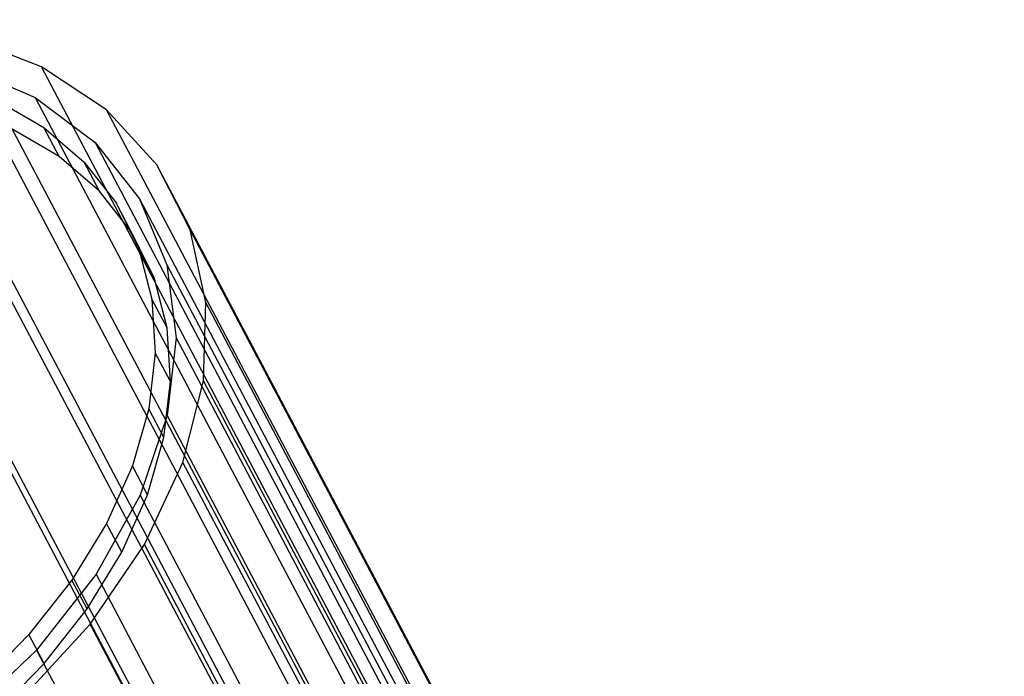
# Model space of a CAD drawing. Extents: x -263 to 235, y 0 to 1231.
# Tile 19 of 78: x 190 to 235, y 117 to 147. Entities that reach past the tile are written whole.
import ezdxf

# ---------------------------------------------------------------- set-up
doc = ezdxf.new("R2010")
doc.units = 0
doc.header["$LTSCALE"] = 25.4
doc.layers.get('0').update_dxf_attribs({"color": 13, "linetype": 'CONTINUOUS'})

# ---------------------------------------------------------------- blocks, each defined once
blk = doc.blocks.new('MONO-II-7705_STL_1')
at = {"color": 0}
for p, q in [((492.8, 109.058, 1616.325), (456.552, 177.776, 1686.956)), ((492.8, 109.058, 1616.325), (456.552, 177.776, 1686.956)), ((497.164, 109.002, 1618.618), (460.916, 177.721, 1689.249)), ((497.164, 109.002, 1618.618), (460.916, 177.721, 1689.249)), ((456.827, 176.677, 1688.167), (493.076, 107.959, 1617.535)), ((456.827, 176.677, 1688.167), (493.076, 107.959, 1617.535)), ((468.481, 175.64, 1695.156), (464.935, 177.001, 1692.012)), ((501.184, 108.282, 1621.381), (464.935, 177.001, 1692.012)), ((468.481, 175.64, 1695.156), (464.935, 177.001, 1692.012)), ((501.184, 108.282, 1621.381), (464.935, 177.001, 1692.012)), ((461.029, 176.518, 1690.478), (497.277, 107.8, 1619.846)), ((461.029, 176.518, 1690.478), (497.277, 107.8, 1619.846)), ((464.862, 175.696, 1693.244), (468.195, 174.239, 1696.373)), ((464.862, 175.696, 1693.244), (468.195, 174.239, 1696.373)), ((464.862, 175.696, 1693.244), (501.11, 106.977, 1622.613)), ((464.862, 175.696, 1693.244), (501.11, 106.977, 1622.613)), ((471.438, 173.681, 1698.58), (468.481, 175.64, 1695.156)), ((504.729, 106.921, 1624.525), (468.481, 175.64, 1695.156)), ((471.438, 173.681, 1698.58), (468.481, 175.64, 1695.156)), ((504.729, 106.921, 1624.525), (468.481, 175.64, 1695.156)), ((466.409, 174.15, 1695.543), (468.593, 172.878, 1697.901)), ((466.409, 174.15, 1695.543), (468.593, 172.878, 1697.901)), ((468.195, 174.239, 1696.373), (470.914, 172.195, 1699.756)), ((468.195, 174.239, 1696.373), (470.914, 172.195, 1699.756)), ((468.195, 174.239, 1696.373), (504.443, 105.52, 1625.741)), ((468.195, 174.239, 1696.373), (504.443, 105.52, 1625.741)), ((473.712, 171.187, 1702.174), (471.438, 173.681, 1698.58)), ((507.686, 104.962, 1627.949), (471.438, 173.681, 1698.58)), ((473.712, 171.187, 1702.174), (471.438, 173.681, 1698.58)), ((507.686, 104.962, 1627.949), (471.438, 173.681, 1698.58)), ((469.283, 171.569, 1696.556), (467.1, 172.841, 1694.197)), ((469.283, 171.569, 1696.556), (467.1, 172.841, 1694.197)), ((469.283, 171.569, 1696.556), (468.593, 172.878, 1697.901)), ((468.593, 172.878, 1697.901), (470.425, 171.303, 1700.374)), ((469.283, 171.569, 1696.556), (468.593, 172.878, 1697.901)), ((468.593, 172.878, 1697.901), (470.425, 171.303, 1700.374)), ((470.914, 172.195, 1699.756), (472.928, 169.636, 1703.28)), ((470.914, 172.195, 1699.756), (472.928, 169.636, 1703.28)), ((470.914, 172.195, 1699.756), (507.163, 103.477, 1629.125)), ((470.914, 172.195, 1699.756), (507.163, 103.477, 1629.125)), ((471.115, 169.994, 1699.028), (469.283, 171.569, 1696.556)), ((471.115, 169.994, 1699.028), (469.283, 171.569, 1696.556)), ((471.115, 169.994, 1699.028), (470.425, 171.303, 1700.374)), ((470.425, 171.303, 1700.374), (471.87, 169.455, 1702.913)), ((471.115, 169.994, 1699.028), (470.425, 171.303, 1700.374)), ((470.425, 171.303, 1700.374), (471.87, 169.455, 1702.913)), ((475.231, 168.238, 1705.822), (473.712, 171.187, 1702.174)), ((509.961, 102.468, 1631.542), (473.712, 171.187, 1702.174)), ((475.231, 168.238, 1705.822), (473.712, 171.187, 1702.174)), ((509.961, 102.468, 1631.542), (473.712, 171.187, 1702.174)), ((472.56, 168.146, 1701.568), (471.115, 169.994, 1699.028)), ((472.56, 168.146, 1701.568), (471.115, 169.994, 1699.028)), ((472.56, 168.146, 1701.568), (471.87, 169.455, 1702.913)), ((471.87, 169.455, 1702.913), (472.9, 167.37, 1705.47)), ((472.56, 168.146, 1701.568), (471.87, 169.455, 1702.913)), ((471.87, 169.455, 1702.913), (472.9, 167.37, 1705.47)), ((472.928, 169.636, 1703.28), (474.168, 166.648, 1706.823)), ((472.928, 169.636, 1703.28), (474.168, 166.648, 1706.823)), ((472.928, 169.636, 1703.28), (509.177, 100.918, 1632.649)), ((472.928, 169.636, 1703.28), (509.177, 100.918, 1632.649)), ((473.591, 166.061, 1704.125), (472.56, 168.146, 1701.568)), ((473.591, 166.061, 1704.125), (472.56, 168.146, 1701.568)), ((475.945, 164.93, 1709.407), (475.231, 168.238, 1705.822)), ((511.479, 99.52, 1635.19), (475.231, 168.238, 1705.822)), ((475.945, 164.93, 1709.407), (475.231, 168.238, 1705.822)), ((511.479, 99.52, 1635.19), (475.231, 168.238, 1705.822)), ((473.591, 166.061, 1704.125), (472.9, 167.37, 1705.47)), ((472.9, 167.37, 1705.47), (473.496, 165.087, 1707.997)), ((473.591, 166.061, 1704.125), (472.9, 167.37, 1705.47)), ((472.9, 167.37, 1705.47), (473.496, 165.087, 1707.997)), ((474.168, 166.648, 1706.823), (474.591, 163.333, 1710.266)), ((474.168, 166.648, 1706.823), (474.591, 163.333, 1710.266)), ((474.168, 166.648, 1706.823), (510.416, 97.93, 1636.192)), ((474.168, 166.648, 1706.823), (510.416, 97.93, 1636.192)), ((474.187, 163.778, 1706.652), (473.591, 166.061, 1704.125)), ((474.187, 163.778, 1706.652), (473.591, 166.061, 1704.125)), ((474.187, 163.778, 1706.652), (473.496, 165.087, 1707.997)), ((473.496, 165.087, 1707.997), (473.647, 162.651, 1710.445)), ((474.187, 163.778, 1706.652), (473.496, 165.087, 1707.997)), ((473.496, 165.087, 1707.997), (473.647, 162.651, 1710.445)), ((475.83, 161.368, 1712.813), (475.945, 164.93, 1709.407)), ((475.83, 161.368, 1712.813), (475.945, 164.93, 1709.407)), ((512.193, 96.211, 1638.775), (475.945, 164.93, 1709.407)), ((512.193, 96.211, 1638.775), (475.945, 164.93, 1709.407)), ((474.337, 161.342, 1709.1), (474.187, 163.778, 1706.652)), ((474.337, 161.342, 1709.1), (474.187, 163.778, 1706.652)), ((474.591, 163.333, 1710.266), (474.184, 159.804, 1713.49)), ((474.591, 163.333, 1710.266), (474.184, 159.804, 1713.49)), ((474.591, 163.333, 1710.266), (510.84, 94.614, 1639.634)), ((474.591, 163.333, 1710.266), (510.84, 94.614, 1639.634)), ((473.647, 162.651, 1710.445), (473.349, 160.107, 1712.767)), ((473.647, 162.651, 1710.445), (473.349, 160.107, 1712.767)), ((474.337, 161.342, 1709.1), (473.647, 162.651, 1710.445)), ((474.337, 161.342, 1709.1), (473.647, 162.651, 1710.445)), ((474.892, 157.667, 1715.933), (475.83, 161.368, 1712.813)), ((474.892, 157.667, 1715.933), (475.83, 161.368, 1712.813)), ((512.079, 92.649, 1642.182), (475.83, 161.368, 1712.813)), ((512.079, 92.649, 1642.182), (475.83, 161.368, 1712.813)), ((474.039, 158.798, 1711.421), (474.337, 161.342, 1709.1)), ((474.039, 158.798, 1711.421), (474.337, 161.342, 1709.1)), ((473.349, 160.107, 1712.767), (472.608, 157.505, 1714.918)), ((473.349, 160.107, 1712.767), (472.608, 157.505, 1714.918)), ((474.039, 158.798, 1711.421), (473.349, 160.107, 1712.767)), ((474.039, 158.798, 1711.421), (473.349, 160.107, 1712.767)), ((474.184, 159.804, 1713.49), (472.959, 156.18, 1716.387)), ((474.184, 159.804, 1713.49), (472.959, 156.18, 1716.387)), ((474.184, 159.804, 1713.49), (510.432, 91.085, 1642.859)), ((474.184, 159.804, 1713.49), (510.432, 91.085, 1642.859)), ((473.298, 156.196, 1713.573), (474.039, 158.798, 1711.421)), ((473.298, 156.196, 1713.573), (474.039, 158.798, 1711.421)), ((472.608, 157.505, 1714.918), (471.439, 154.894, 1716.859)), ((472.608, 157.505, 1714.918), (471.439, 154.894, 1716.859)), ((473.298, 156.196, 1713.573), (472.608, 157.505, 1714.918)), ((473.298, 156.196, 1713.573), (472.608, 157.505, 1714.918)), ((473.16, 153.946, 1718.664), (474.892, 157.667, 1715.933)), ((473.16, 153.946, 1718.664), (474.892, 157.667, 1715.933)), ((511.14, 88.949, 1645.301), (474.892, 157.667, 1715.933)), ((511.14, 88.949, 1645.301), (474.892, 157.667, 1715.933)), ((472.959, 156.18, 1716.387), (470.958, 152.586, 1718.857)), ((472.959, 156.18, 1716.387), (470.958, 152.586, 1718.857)), ((472.129, 153.585, 1715.513), (473.298, 156.196, 1713.573)), ((472.129, 153.585, 1715.513), (473.298, 156.196, 1713.573)), ((472.959, 156.18, 1716.387), (509.207, 87.462, 1645.756)), ((472.959, 156.18, 1716.387), (509.207, 87.462, 1645.756)), ((471.439, 154.894, 1716.859), (469.863, 152.324, 1718.551)), ((471.439, 154.894, 1716.859), (469.863, 152.324, 1718.551)), ((472.129, 153.585, 1715.513), (471.439, 154.894, 1716.859)), ((472.129, 153.585, 1715.513), (471.439, 154.894, 1716.859)), ((470.689, 150.325, 1720.919), (473.16, 153.946, 1718.664)), ((470.689, 150.325, 1720.919), (473.16, 153.946, 1718.664)), ((509.408, 85.228, 1648.032), (473.16, 153.946, 1718.664)), ((509.408, 85.228, 1648.032), (473.16, 153.946, 1718.664)), ((470.553, 151.015, 1717.205), (472.129, 153.585, 1715.513)), ((470.553, 151.015, 1717.205), (472.129, 153.585, 1715.513)), ((470.958, 152.586, 1718.857), (468.251, 149.144, 1720.817)), ((470.958, 152.586, 1718.857), (468.251, 149.144, 1720.817)), ((470.958, 152.586, 1718.857), (507.207, 83.868, 1648.226)), ((470.958, 152.586, 1718.857), (507.207, 83.868, 1648.226)), ((469.863, 152.324, 1718.551), (467.911, 149.844, 1719.962)), ((469.863, 152.324, 1718.551), (467.911, 149.844, 1719.962)), ((470.553, 151.015, 1717.205), (469.863, 152.324, 1718.551)), ((470.553, 151.015, 1717.205), (469.863, 152.324, 1718.551)), ((468.602, 148.535, 1718.616), (470.553, 151.015, 1717.205)), ((468.602, 148.535, 1718.616), (470.553, 151.015, 1717.205)), ((467.56, 146.919, 1722.627), (470.689, 150.325, 1720.919)), ((467.56, 146.919, 1722.627), (470.689, 150.325, 1720.919)), ((506.937, 81.606, 1650.288), (470.689, 150.325, 1720.919)), ((506.937, 81.606, 1650.288), (470.689, 150.325, 1720.919)), ((467.911, 149.844, 1719.962), (465.621, 147.502, 1721.065)), ((467.911, 149.844, 1719.962), (465.621, 147.502, 1721.065)), ((468.602, 148.535, 1718.616), (467.911, 149.844, 1719.962)), ((468.602, 148.535, 1718.616), (467.911, 149.844, 1719.962)), ((468.251, 149.144, 1720.817), (464.928, 145.971, 1722.199)), ((468.251, 149.144, 1720.817), (464.928, 145.971, 1722.199)), ((468.251, 149.144, 1720.817), (504.499, 80.425, 1650.186)), ((468.251, 149.144, 1720.817), (504.499, 80.425, 1650.186)), ((466.311, 146.193, 1719.719), (468.602, 148.535, 1718.616)), ((466.311, 146.193, 1719.719), (468.602, 148.535, 1718.616))]:
    blk.add_line(p, q, dxfattribs=at)

msp = doc.modelspace()

# ---------------------------------------------------------------- block references
at = {"color": 25}
msp.add_blockref('MONO-II-7705_STL_1', (-277.331, -30.516, -27.224), dxfattribs=at)

doc.saveas('drawing.dxf')
